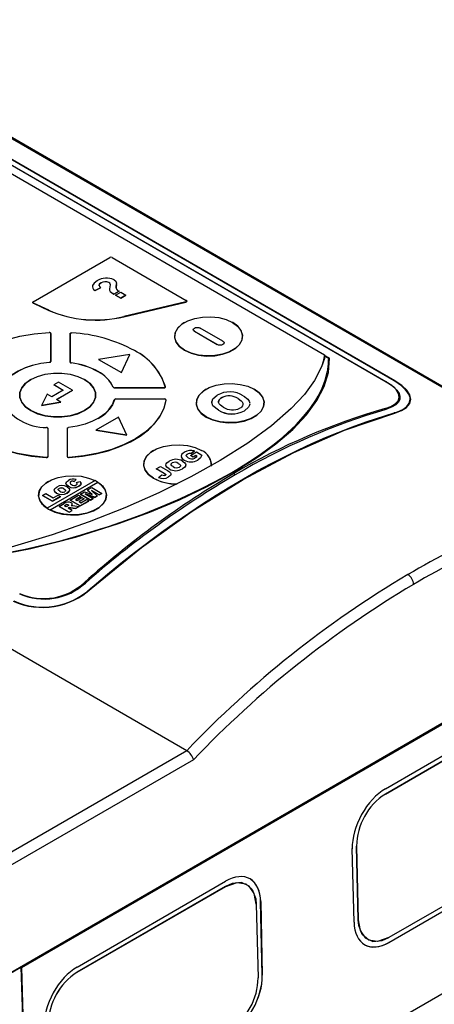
# Model space of a CAD drawing. Header units: millimetres. Extents: x 0 to 1048, y 0 to 810.
# Tile 44 of 45: x 880 to 931, y 616 to 737. Entities that reach past the tile are written whole.
import ezdxf

# ---------------------------------------------------------------- set-up
doc = ezdxf.new("R2010")
doc.units = ezdxf.units.MM
doc.header["$LTSCALE"] = 3.75

msp = doc.modelspace()

# ---------------------------------------------------------------- linework, layer by layer
for p, q in [((853.394, 737.275), (951.531, 680.622)), ((951.785, 680.58), (853.646, 737.235)), ((925.153, 692.497), (854.339, 733.377)), ((854.385, 733.38), (925.199, 692.5)), ((926.176, 692.594), (854.758, 733.823)), ((926.237, 692.618), (854.819, 733.846)), ((864.499, 726.46), (917.548, 695.835)), ((881.477, 702.403), (890.95, 707.872)), ((891.233, 707.872), (900.425, 702.565)), ((900.473, 646.873), (795.683, 707.367)), ((889.791, 704.107), (889.121, 703.769)), ((889.121, 703.768), (889.791, 704.106)), ((889.791, 704.107), (889.791, 704.106)), ((891.753, 704.126), (891.762, 704.228)), ((891.762, 704.228), (891.788, 704.639)), ((891.78, 704.517), (891.762, 704.229)), ((891.468, 703.333), (891.315, 703.419)), ((891.315, 703.418), (891.468, 703.332)), ((892.096, 703.696), (891.468, 703.333)), ((891.468, 703.332), (892.096, 703.695)), ((891.468, 703.333), (891.468, 703.332)), ((891.677, 703.212), (892.306, 703.575)), ((892.306, 702.849), (891.677, 703.212)), ((891.677, 703.212), (891.677, 703.211)), ((891.677, 703.211), (892.306, 702.848)), ((892.096, 703.696), (892.096, 703.695)), ((892.306, 703.575), (892.935, 703.212)), ((892.935, 703.212), (892.306, 702.849)), ((892.306, 702.848), (892.935, 703.211)), ((892.306, 702.849), (892.306, 702.848)), ((892.935, 703.212), (892.935, 703.211)), ((881.477, 702.403), (881.468, 702.398)), ((881.484, 702.215), (881.492, 702.232)), ((881.484, 702.215), (883.388, 701.325)), ((883.396, 701.341), (881.492, 702.232)), ((900.36, 702.377), (892.688, 700.555)), ((892.693, 700.538), (900.364, 702.36)), ((900.364, 702.36), (900.36, 702.377)), ((900.434, 702.56), (900.425, 702.565)), ((883.388, 701.325), (883.396, 701.341)), ((892.693, 700.538), (892.688, 700.555)), ((900.221, 699.835), (900.212, 699.83)), ((901.277, 698.941), (901.277, 698.937)), ((904.959, 697.513), (902.131, 699.145)), ((906.171, 699.83), (906.162, 699.835)), ((883.595, 698.563), (883.586, 698.568)), ((883.645, 698.487), (883.645, 695.032)), ((883.658, 698.476), (883.645, 698.487)), ((883.658, 695.022), (883.658, 698.476)), ((886.032, 698.433), (886.045, 698.444)), ((886.032, 698.433), (886.032, 694.942)), ((886.045, 694.953), (886.045, 698.444)), ((886.103, 698.525), (886.094, 698.52)), ((901.424, 698.737), (904.252, 697.104)), ((901.424, 698.733), (901.424, 698.737)), ((904.252, 697.1), (901.424, 698.733)), ((904.252, 697.104), (904.252, 697.1)), ((905.106, 697.304), (905.106, 697.309)), ((893.432, 695.862), (889.568, 695.264)), ((892.397, 693.631), (893.432, 695.862)), ((892.397, 693.627), (893.432, 695.858)), ((893.432, 695.862), (893.432, 695.858)), ((894.016, 696.346), (894.007, 696.351)), ((900.221, 696.406), (900.212, 696.391)), ((917.548, 695.376), (917.189, 694.328)), ((917.548, 695.835), (917.548, 695.376)), ((918.17, 695.399), (917.548, 695.758)), ((918.059, 695.381), (917.548, 695.676)), ((883.474, 694.918), (883.475, 694.9)), ((883.658, 695.022), (883.645, 695.032)), ((886.032, 694.942), (886.045, 694.953)), ((886.094, 694.856), (886.103, 694.871)), ((886.194, 694.823), (886.197, 694.841)), ((889.568, 695.26), (889.568, 695.264)), ((889.568, 695.264), (892.397, 693.631)), ((889.568, 695.26), (892.397, 693.627)), ((889.506, 693.744), (889.515, 693.76)), ((892.397, 693.627), (892.397, 693.631)), ((881.171, 692.78), (881.162, 692.775)), ((884.59, 692.441), (884.025, 692.115)), ((884.025, 692.115), (885.191, 691.441)), ((884.025, 692.115), (884.025, 692.107)), ((885.184, 691.437), (884.025, 692.107)), ((886.323, 691.441), (884.59, 692.441)), ((887.828, 692.775), (887.819, 692.78)), ((891.388, 691.844), (891.375, 691.832)), ((891.432, 691.775), (891.441, 691.79)), ((897.629, 691.756), (891.582, 691.756)), ((891.582, 691.739), (891.582, 691.756)), ((891.582, 691.739), (897.629, 691.739)), ((897.629, 691.739), (897.629, 691.756)), ((897.84, 691.878), (897.827, 691.887)), ((883.211, 690.951), (882.504, 689.564)), ((883.777, 690.625), (883.211, 690.951)), ((885.191, 691.441), (883.777, 690.625)), ((884.343, 690.298), (886.323, 691.441)), ((886.323, 691.433), (884.35, 690.294)), ((886.323, 691.433), (886.323, 691.441)), ((902.894, 691.576), (902.885, 691.571)), ((903.693, 690.373), (904.254, 690.845)), ((904.807, 690.535), (904.807, 690.531)), ((906.846, 690.419), (906.846, 690.415)), ((908.844, 691.571), (908.835, 691.576)), ((882.504, 689.564), (884.909, 689.972)), ((884.909, 689.964), (882.504, 689.555)), ((882.504, 689.564), (882.504, 689.555)), ((884.909, 689.972), (884.343, 690.298)), ((884.909, 689.972), (884.909, 689.964)), ((891.508, 690.263), (891.521, 690.272)), ((891.578, 690.337), (891.569, 690.332)), ((891.719, 690.371), (897.703, 690.371)), ((897.854, 690.332), (897.845, 690.337)), ((897.915, 690.235), (897.903, 690.246)), ((904.404, 688.974), (903.719, 689.538)), ((903.719, 689.534), (903.719, 689.538)), ((904.404, 688.97), (903.719, 689.534)), ((881.171, 688.943), (881.162, 688.927)), ((892.048, 688.134), (889.226, 686.505)), ((893.081, 685.909), (892.048, 688.134)), ((902.895, 688.148), (902.886, 688.132)), ((904.404, 688.97), (904.404, 688.974)), ((907.616, 688.915), (907.616, 688.911)), ((883.245, 686.802), (883.236, 686.807)), ((885.753, 686.807), (885.744, 686.802)), ((883.295, 686.726), (883.295, 683.255)), ((883.308, 686.715), (883.295, 686.726)), ((883.308, 683.245), (883.308, 686.715)), ((885.682, 686.715), (885.695, 686.726)), ((885.682, 686.715), (885.682, 683.245)), ((885.695, 683.255), (885.695, 686.726)), ((889.226, 686.505), (893.081, 685.909)), ((889.226, 686.505), (889.226, 686.501)), ((893.081, 685.905), (889.226, 686.501)), ((893.081, 685.909), (893.081, 685.905)), ((883.072, 683.123), (883.074, 683.14)), ((883.308, 683.245), (883.295, 683.255)), ((885.682, 683.245), (885.695, 683.255)), ((885.744, 683.158), (885.753, 683.174)), ((885.917, 683.123), (885.916, 683.14)), ((896.374, 684.003), (896.365, 683.998)), ((900.572, 683.553), (900.572, 683.557)), ((900.931, 683.378), (901.703, 683.824)), ((901.265, 683.186), (900.931, 683.378)), ((900.931, 683.374), (900.931, 683.378)), ((901.265, 683.182), (900.931, 683.374)), ((901.014, 683.619), (901.439, 683.953)), ((901.439, 683.948), (901.014, 683.615)), ((901.014, 683.615), (901.014, 683.619)), ((901.599, 683.378), (901.265, 683.186)), ((901.599, 683.374), (901.265, 683.182)), ((901.265, 683.182), (901.265, 683.186)), ((901.439, 683.948), (901.439, 683.953)), ((901.599, 683.378), (901.734, 683.301)), ((901.599, 683.378), (901.599, 683.374)), ((901.734, 683.297), (901.599, 683.374)), ((901.703, 683.824), (902.366, 683.441)), ((902.323, 683.998), (902.314, 684.003)), ((902.366, 683.437), (902.366, 683.441)), ((896.715, 681.74), (897.216, 682.029)), ((897.216, 682.029), (898.086, 681.527)), ((898.673, 682.46), (898.673, 682.456)), ((899.439, 682.408), (899.439, 682.404)), ((900.169, 682.802), (900.169, 682.806)), ((901.845, 682.818), (901.845, 682.822)), ((897.699, 681.172), (896.715, 681.74)), ((896.715, 681.736), (896.715, 681.74)), ((897.699, 681.168), (896.715, 681.736)), ((896.97, 680.677), (897.404, 681.005)), ((896.97, 680.673), (896.97, 680.677)), ((897.699, 681.172), (897.699, 681.168)), ((898.22, 680.725), (898.22, 680.729)), ((898.292, 681.717), (898.292, 681.721)), ((899.967, 681.738), (899.967, 681.733)), ((889.125, 680.283), (883.196, 676.86)), ((883.367, 680.175), (883.358, 680.17)), ((883.549, 676.656), (889.478, 680.079)), ((883.549, 676.648), (889.478, 680.07)), ((885.827, 679.577), (885.827, 679.569)), ((886.122, 680.147), (886.122, 680.139)), ((886.52, 680.17), (886.398, 680.198)), ((886.398, 680.198), (886.398, 680.19)), ((886.398, 680.19), (886.52, 680.162)), ((886.784, 680.412), (886.52, 680.17)), ((886.52, 680.162), (886.784, 680.404)), ((886.52, 680.17), (886.52, 680.162)), ((886.784, 680.412), (886.784, 680.404)), ((886.812, 680.021), (887.256, 680.158)), ((886.812, 680.021), (886.812, 680.012)), ((887.122, 679.581), (887.122, 679.573)), ((889.478, 680.079), (889.478, 680.07)), ((896.365, 680.559), (896.374, 680.575)), ((882.624, 678.446), (883.014, 678.671)), ((882.624, 678.446), (882.624, 678.438)), ((883.874, 677.725), (882.624, 678.446)), ((882.624, 678.438), (883.874, 677.716)), ((883.014, 678.671), (883.955, 678.128)), ((884.864, 678.296), (883.874, 677.725)), ((883.874, 677.716), (884.864, 678.288)), ((883.955, 678.128), (884.556, 678.474)), ((884.37, 678.732), (884.37, 678.723)), ((884.556, 678.474), (884.864, 678.296)), ((884.667, 679.307), (884.667, 679.298)), ((884.864, 678.288), (884.864, 678.296)), ((885.262, 679.266), (885.262, 679.258)), ((885.673, 678.744), (885.673, 678.736)), ((886.037, 677.874), (887.076, 678.474)), ((887.368, 678.305), (886.719, 677.93)), ((886.726, 677.926), (887.368, 678.297)), ((887.076, 678.474), (887.368, 678.305)), ((887.304, 678.605), (887.823, 678.905)), ((887.304, 678.605), (887.304, 678.597)), ((888.553, 677.883), (887.304, 678.605)), ((887.304, 678.597), (888.553, 677.875)), ((887.368, 678.305), (887.368, 678.297)), ((887.823, 678.905), (888.769, 678.575)), ((889.115, 678.207), (887.921, 678.623)), ((887.921, 678.623), (888.878, 678.071)), ((887.957, 678.602), (889.115, 678.199)), ((888.198, 679.121), (888.716, 679.42)), ((888.769, 678.575), (888.198, 679.121)), ((888.198, 679.121), (888.198, 679.113)), ((888.198, 679.113), (888.756, 678.58)), ((889.641, 678.511), (888.684, 679.063)), ((888.684, 679.063), (889.404, 678.374)), ((888.706, 679.043), (889.641, 678.503)), ((888.716, 679.42), (889.966, 678.698)), ((889.404, 678.374), (889.115, 678.207)), ((889.115, 678.199), (889.404, 678.366)), ((889.404, 678.374), (889.404, 678.366)), ((889.966, 678.698), (889.641, 678.511)), ((889.641, 678.503), (889.966, 678.69)), ((889.641, 678.511), (889.641, 678.503)), ((889.966, 678.698), (889.966, 678.69)), ((883.874, 677.725), (883.874, 677.716)), ((884.674, 677.087), (885.322, 677.461)), ((885.924, 676.365), (884.674, 677.087)), ((884.674, 677.087), (884.674, 677.078)), ((884.674, 677.078), (885.924, 676.357)), ((885.323, 677.162), (885.495, 677.261)), ((885.567, 677.021), (885.323, 677.162)), ((885.33, 677.158), (885.495, 677.253)), ((885.495, 677.261), (885.495, 677.253)), ((885.732, 677.116), (885.567, 677.021)), ((885.819, 677.186), (885.732, 677.116)), ((885.8, 677.298), (885.8, 677.29)), ((887.287, 677.152), (886.037, 677.874)), ((886.037, 677.874), (886.037, 677.866)), ((886.037, 677.866), (887.287, 677.144)), ((886.29, 677.268), (886.201, 677.159)), ((886.201, 677.151), (886.29, 677.26)), ((886.201, 677.159), (886.348, 677.189)), ((886.29, 677.268), (886.29, 677.26)), ((886.348, 677.189), (886.608, 677.172)), ((886.608, 677.172), (887.157, 677.077)), ((887.157, 677.077), (886.718, 676.823)), ((886.718, 676.815), (887.157, 677.069)), ((886.719, 677.93), (886.898, 677.827)), ((886.898, 677.827), (887.498, 678.174)), ((887.758, 678.024), (887.157, 677.677)), ((887.157, 677.677), (887.385, 677.546)), ((887.157, 677.077), (887.157, 677.069)), ((887.164, 677.673), (887.758, 678.016)), ((888.342, 677.761), (887.287, 677.152)), ((887.287, 677.144), (888.342, 677.753)), ((887.287, 677.152), (887.287, 677.144)), ((887.385, 677.546), (888.05, 677.93)), ((887.498, 678.174), (887.758, 678.024)), ((887.758, 678.024), (887.758, 678.016)), ((888.05, 677.93), (888.342, 677.761)), ((888.342, 677.753), (888.342, 677.761)), ((888.878, 678.071), (888.553, 677.883)), ((888.553, 677.875), (888.878, 678.062)), ((888.553, 677.883), (888.553, 677.875)), ((888.878, 678.062), (888.878, 678.071)), ((889.115, 678.207), (889.115, 678.199)), ((883.196, 676.86), (883.196, 676.852)), ((883.358, 676.731), (883.367, 676.747)), ((883.367, 676.747), (883.367, 676.755)), ((883.549, 676.648), (883.549, 676.656)), ((885.844, 676.9), (885.81, 676.88)), ((886.313, 676.59), (885.81, 676.88)), ((885.817, 676.876), (885.844, 676.892)), ((885.844, 676.9), (885.844, 676.892)), ((885.924, 676.365), (886.313, 676.59)), ((885.924, 676.357), (886.313, 676.582)), ((885.924, 676.365), (885.924, 676.357)), ((886.133, 676.924), (885.968, 676.938)), ((885.968, 676.938), (885.968, 676.93)), ((885.968, 676.93), (886.133, 676.915)), ((886.718, 676.823), (886.133, 676.924)), ((886.133, 676.924), (886.133, 676.915)), ((886.133, 676.915), (886.718, 676.815)), ((886.313, 676.59), (886.313, 676.582)), ((886.718, 676.823), (886.718, 676.815)), ((877.096, 618.546), (953.288, 662.531)), ((950.195, 660.601), (879.989, 620.072)), ((879.999, 620.067), (950.204, 660.596)), ((925.091, 642.163), (943.476, 652.776)), ((943.482, 652.132), (925.098, 641.518)), ((925.107, 641.514), (943.491, 652.127)), ((900.474, 646.872), (877.083, 633.369)), ((900.473, 646.873), (900.474, 646.872)), ((901.311, 645.744), (877.79, 632.166)), ((925.098, 641.518), (925.107, 641.514)), ((921.2, 625.659), (920.976, 634.759)), ((921.51, 635.078), (921.711, 625.964)), ((921.519, 635.072), (921.51, 635.078)), ((921.719, 625.959), (921.519, 635.072)), ((943.906, 634.369), (925.521, 623.756)), ((925.526, 623.167), (943.91, 633.781)), ((943.919, 633.776), (925.535, 623.163)), ((886.908, 620.12), (905.292, 630.733)), ((905.299, 630.089), (886.914, 619.475)), ((886.923, 619.471), (905.308, 630.084)), ((905.308, 630.084), (905.299, 630.089)), ((909.087, 627.906), (909.097, 627.901)), ((909.097, 627.901), (909.321, 618.801)), ((909.831, 619.106), (909.631, 628.22)), ((909.631, 628.22), (909.639, 628.215)), ((909.639, 628.215), (909.84, 619.101)), ((921.711, 625.964), (921.719, 625.959)), ((920.499, 610.143), (945.955, 624.839)), ((925.521, 623.756), (925.512, 623.762)), ((925.535, 623.163), (925.526, 623.167)), ((877.035, 618.45), (879.935, 620.124)), ((879.944, 620.119), (877.044, 618.445)), ((879.935, 620.124), (879.944, 620.119)), ((879.944, 620.119), (881.219, 578.891)), ((879.989, 620.072), (881.319, 578.841)), ((879.999, 620.067), (879.989, 620.072)), ((879.999, 620.067), (881.328, 578.836)), ((886.914, 619.475), (886.923, 619.471)), ((909.831, 619.106), (909.84, 619.101))]:
    msp.add_line(p, q)
at = {"flags": 128}
for points in [[(891.487, 705.112), (891.708, 704.92), (891.791, 704.693), (891.788, 704.64)], [(889.368, 704.976), (889.011, 704.711), (888.819, 704.396), (888.803, 704.223), (888.846, 704.062), (888.954, 703.906), (889.121, 703.769)], [(889.871, 704.734), (889.695, 704.596), (889.618, 704.431), (889.66, 704.261), (889.791, 704.107)], [(889.639, 704.346), (889.618, 704.43), (889.695, 704.595), (889.871, 704.733)], [(890.995, 704.569), (890.989, 704.455), (890.955, 704.265), (890.909, 703.961), (890.927, 703.809), (891.004, 703.664), (891.315, 703.419)], [(891.762, 704.229), (891.748, 704.079), (891.778, 703.931), (891.917, 703.805), (892.096, 703.696)], [(881.468, 702.398), (881.44, 702.378), (881.419, 702.355), (881.408, 702.33), (881.406, 702.304), (881.413, 702.279), (881.428, 702.255), (881.453, 702.234), (881.484, 702.215)], [(881.492, 702.232), (881.463, 702.249), (881.44, 702.269), (881.425, 702.291), (881.418, 702.315), (881.42, 702.339), (881.431, 702.363), (881.45, 702.384), (881.477, 702.403)], [(900.425, 702.565), (900.455, 702.543), (900.475, 702.517), (900.483, 702.489), (900.48, 702.461), (900.464, 702.434), (900.438, 702.41), (900.402, 702.391), (900.36, 702.377)], [(900.364, 702.36), (900.41, 702.375), (900.448, 702.395), (900.476, 702.421), (900.492, 702.449), (900.496, 702.479), (900.487, 702.509), (900.466, 702.536), (900.434, 702.56)], [(900.221, 696.406), (899.597, 696.867), (899.181, 697.4), (898.999, 697.974), (899.06, 698.558), (899.361, 699.116), (899.885, 699.616), (900.601, 700.029), (901.468, 700.332), (902.434, 700.506), (903.445, 700.541), (904.441, 700.436), (905.364, 700.196), (906.161, 699.835)], [(900.212, 699.83), (899.875, 699.61), (899.35, 699.109), (899.048, 698.549), (898.986, 697.964), (899.169, 697.387), (899.586, 696.852), (900.212, 696.391)], [(900.212, 696.391), (901.012, 696.029), (901.938, 695.789), (902.937, 695.683), (903.951, 695.718), (904.92, 695.893), (905.789, 696.196), (906.507, 696.611), (907.033, 697.112), (907.335, 697.672), (907.396, 698.257), (907.213, 698.834), (906.796, 699.369), (906.17, 699.83)], [(906.161, 699.835), (906.786, 699.375), (907.201, 698.842), (907.384, 698.267), (907.322, 697.684), (907.021, 697.126), (906.497, 696.626), (905.782, 696.212), (904.915, 695.91), (903.948, 695.736), (902.938, 695.701), (901.942, 695.806), (901.018, 696.046), (900.221, 696.406)], [(901.424, 698.737), (901.315, 698.831), (901.277, 698.941), (901.315, 699.052), (901.424, 699.145), (901.586, 699.208), (901.777, 699.23), (901.968, 699.208), (902.131, 699.145)], [(901.424, 698.733), (901.315, 698.827), (901.277, 698.937)], [(871.12, 691.682), (871.445, 692.74), (872.019, 693.763), (872.833, 694.73), (873.87, 695.623), (875.111, 696.424), (876.532, 697.119), (878.106, 697.694), (879.801, 698.138), (881.587, 698.442), (883.429, 698.602)], [(886.045, 698.444), (886.049, 698.468), (886.063, 698.491), (886.084, 698.512), (886.113, 698.53), (886.148, 698.545), (886.187, 698.554), (886.229, 698.559), (886.271, 698.558)], [(904.959, 697.513), (905.067, 697.419), (905.106, 697.309), (905.067, 697.198), (904.959, 697.104), (904.797, 697.042), (904.606, 697.02), (904.414, 697.042), (904.252, 697.104)], [(905.106, 697.304), (905.067, 697.194), (904.959, 697.1), (904.797, 697.038), (904.606, 697.016), (904.414, 697.038), (904.252, 697.1)], [(878.131, 671.331), (880.471, 671.806), (882.802, 672.339), (885.117, 672.926), (887.412, 673.565), (889.678, 674.255), (890.798, 674.617), (893.008, 675.375), (895.171, 676.176), (897.278, 677.015), (899.32, 677.89), (900.314, 678.339), (902.244, 679.258), (904.089, 680.203), (905.839, 681.169), (906.676, 681.658), (908.272, 682.647), (909.757, 683.647), (911.126, 684.655), (912.376, 685.667), (913.502, 686.68), (914.018, 687.186), (914.957, 688.197), (915.77, 689.205), (916.457, 690.208), (916.753, 690.708), (917.253, 691.702), (917.631, 692.691), (917.889, 693.674), (917.918, 693.825), (917.945, 693.98), (917.97, 694.138), (917.992, 694.3), (918.012, 694.467), (918.028, 694.639), (918.041, 694.816), (918.051, 695), (918.057, 695.19), (918.059, 695.381)], [(909.658, 683.482), (911.512, 684.816), (913.607, 686.608), (915.325, 688.416), (916.608, 690.166), (917.514, 691.923), (918.032, 693.66), (918.17, 695.399)], [(917.548, 695.835), (917.364, 694.989), (917.189, 694.328)], [(918.059, 695.381), (918.08, 695.388), (918.17, 695.399)], [(877.527, 691.648), (877.818, 692.256), (878.269, 692.831), (878.867, 693.36), (879.598, 693.829), (880.446, 694.228), (881.389, 694.547), (882.407, 694.779), (883.474, 694.918)], [(883.475, 694.9), (882.41, 694.762), (881.395, 694.53), (880.453, 694.212), (879.607, 693.814), (878.877, 693.345), (878.28, 692.818), (877.83, 692.243), (877.539, 691.636)], [(917.189, 694.328), (916.308, 692.635), (915.052, 690.916), (913.433, 689.179), (910.988, 687.045), (908.034, 684.889), (904.63, 682.744), (901.007, 680.734), (897.045, 678.773), (892.821, 676.903), (888.415, 675.166), (883.829, 673.573), (879.139, 672.165), (878.441, 671.974)], [(883.645, 695.032), (883.642, 695.011), (883.632, 694.992), (883.617, 694.973), (883.596, 694.956), (883.57, 694.942), (883.541, 694.931), (883.508, 694.922), (883.474, 694.918)], [(883.475, 694.9), (883.512, 694.905), (883.547, 694.914), (883.578, 694.926), (883.606, 694.941), (883.628, 694.959), (883.644, 694.979), (883.654, 695), (883.658, 695.022)], [(881.171, 688.943), (880.515, 689.418), (880.059, 689.965), (879.824, 690.558), (879.824, 691.165), (880.059, 691.758), (880.515, 692.305), (881.171, 692.78), (881.994, 693.159), (882.943, 693.423), (883.969, 693.558), (885.021, 693.558), (886.047, 693.423), (886.995, 693.159), (887.818, 692.78)], [(881.162, 692.775), (880.504, 692.299), (880.047, 691.75), (879.812, 691.156), (879.812, 690.547), (880.047, 689.953), (880.504, 689.404), (881.162, 688.927)], [(881.162, 688.927), (881.988, 688.548), (882.938, 688.283), (883.967, 688.148), (885.023, 688.148), (886.051, 688.283), (887.002, 688.548), (887.827, 688.927), (888.485, 689.404), (888.943, 689.953), (889.178, 690.547), (889.178, 691.156), (888.943, 691.75), (888.485, 692.299), (887.827, 692.775)], [(887.818, 692.78), (888.474, 692.305), (888.931, 691.758), (889.165, 691.165), (889.165, 690.558), (888.931, 689.965), (888.474, 689.418), (887.818, 688.943), (886.995, 688.564), (886.047, 688.301), (885.021, 688.165), (883.969, 688.165), (882.943, 688.301), (881.994, 688.564), (881.171, 688.943)], [(897.827, 691.887), (897.828, 691.863), (897.82, 691.838), (897.804, 691.816), (897.779, 691.796), (897.748, 691.779), (897.711, 691.767), (897.671, 691.759), (897.629, 691.756)], [(897.629, 691.739), (897.674, 691.741), (897.717, 691.75), (897.756, 691.763), (897.789, 691.781), (897.815, 691.802), (897.832, 691.826), (897.841, 691.852), (897.84, 691.878)], [(902.895, 688.148), (902.27, 688.608), (901.855, 689.141), (901.672, 689.716), (901.733, 690.299), (902.035, 690.857), (902.558, 691.357), (903.274, 691.771), (904.141, 692.073), (905.107, 692.247), (906.118, 692.282), (907.114, 692.177), (908.037, 691.937), (908.834, 691.577)], [(925.056, 689.176), (925.77, 689.431), (926.311, 689.755), (926.656, 690.135), (926.791, 690.566), (926.705, 691.034), (926.397, 691.522), (925.871, 692.018), (925.153, 692.497)], [(925.199, 692.5), (925.602, 692.25), (926.125, 691.852), (926.519, 691.448), (926.774, 691.048), (926.885, 690.66), (926.851, 690.293), (926.677, 689.953), (926.368, 689.647), (925.935, 689.379), (925.153, 689.08)], [(926.173, 688.646), (926.565, 688.775), (927.233, 689.08), (927.727, 689.445), (928.034, 689.855), (928.147, 690.299), (928.131, 690.533), (928.067, 690.773), (927.955, 691.019), (927.794, 691.268), (927.586, 691.52), (927.078, 691.988), (926.66, 692.293), (926.176, 692.594)], [(926.236, 688.622), (927.076, 688.939), (927.703, 689.334), (928.094, 689.795), (928.234, 690.312), (928.114, 690.871), (927.734, 691.453), (927.099, 692.044), (926.237, 692.618)], [(902.885, 691.571), (902.548, 691.352), (902.023, 690.85), (901.721, 690.29), (901.66, 689.705), (901.843, 689.128), (902.259, 688.594), (902.886, 688.132)], [(902.886, 688.132), (903.685, 687.771), (904.611, 687.53), (905.61, 687.424), (906.624, 687.46), (907.593, 687.634), (908.463, 687.937), (909.181, 688.352), (909.706, 688.854), (910.008, 689.413), (910.07, 689.999), (909.887, 690.575), (909.47, 691.11), (908.843, 691.571)], [(908.834, 691.577), (909.459, 691.116), (909.874, 690.583), (910.057, 690.009), (909.996, 689.425), (909.695, 688.867), (909.171, 688.367), (908.455, 687.954), (907.588, 687.651), (906.622, 687.477), (905.611, 687.442), (904.615, 687.547), (903.692, 687.787), (902.895, 688.148)], [(905.011, 689.349), (904.642, 689.61), (904.502, 689.767), (904.429, 689.923), (904.422, 690.091), (904.486, 690.256), (904.62, 690.405), (904.708, 690.473), (904.807, 690.535)], [(906.846, 690.419), (907.216, 690.158), (907.356, 690.002), (907.432, 689.845), (907.443, 689.676), (907.384, 689.511), (907.255, 689.359), (907.168, 689.291), (907.07, 689.229)], [(906.846, 690.415), (907.216, 690.153), (907.356, 689.997), (907.432, 689.841), (907.435, 689.794)], [(907.49, 690.773), (908.041, 690.356), (908.22, 690.107), (908.295, 689.856), (908.294, 689.848)], [(871.108, 690.03), (871.424, 688.99), (871.981, 687.985), (872.769, 687.033), (873.773, 686.151), (874.975, 685.356), (876.353, 684.662), (877.881, 684.082), (879.53, 683.627), (881.272, 683.305), (883.072, 683.123)], [(883.074, 683.14), (881.275, 683.323), (879.535, 683.644), (877.887, 684.099), (876.361, 684.678), (874.984, 685.371), (873.783, 686.166), (872.78, 687.047), (871.993, 687.998), (871.436, 689.003), (871.12, 690.041)], [(891.521, 690.272), (891.281, 689.656), (890.88, 689.069), (890.327, 688.524), (889.636, 688.035), (888.823, 687.612), (887.907, 687.267), (886.91, 687.007), (885.856, 686.839)], [(897.903, 690.246), (897.627, 689.183), (897.099, 688.152), (896.33, 687.173), (895.334, 686.265), (894.131, 685.444), (892.742, 684.728), (891.196, 684.129), (889.521, 683.66), (887.75, 683.328), (885.916, 683.14)], [(885.917, 683.123), (887.588, 683.287), (889.21, 683.571), (890.756, 683.971), (892.204, 684.48), (893.53, 685.089), (894.712, 685.79), (895.732, 686.571), (896.575, 687.42), (897.226, 688.323), (897.675, 689.267), (897.915, 690.235)], [(903.719, 689.538), (903.573, 689.955), (903.693, 690.373)], [(903.719, 689.534), (903.573, 689.951), (903.602, 690.053)], [(908.282, 689.725), (908.268, 689.592), (908.137, 689.343), (907.616, 688.915)], [(908.282, 689.721), (908.268, 689.588), (908.137, 689.339), (907.616, 688.911)], [(888.598, 666.958), (889.011, 667.312), (890.668, 668.707), (892.332, 670.064), (894.003, 671.384), (897.364, 673.91), (899.051, 675.113), (902.436, 677.4), (904.132, 678.481), (905.828, 679.521), (909.223, 681.475), (910.919, 682.387), (914.304, 684.081), (915.991, 684.861), (917.674, 685.597), (921.024, 686.933), (922.689, 687.533), (926.173, 688.646)], [(888.657, 666.931), (894.883, 671.99), (901.167, 676.497), (907.467, 680.425), (913.762, 683.767), (920.033, 686.507), (926.236, 688.622)], [(885.695, 686.726), (885.698, 686.745), (885.707, 686.765), (885.721, 686.783), (885.74, 686.799), (885.765, 686.813), (885.792, 686.825), (885.823, 686.833), (885.856, 686.839)], [(896.374, 680.575), (895.75, 681.035), (895.334, 681.568), (895.152, 682.143), (895.213, 682.726), (895.514, 683.284), (896.038, 683.785), (896.754, 684.198), (897.62, 684.5), (898.587, 684.674), (899.598, 684.709), (900.594, 684.604), (901.517, 684.364), (902.314, 684.004)], [(875.603, 670.826), (881.184, 671.888), (886.698, 673.279), (892.038, 674.953), (895.919, 676.384), (899.572, 677.916), (903.017, 679.554), (906.169, 681.258), (909.014, 683.019), (909.658, 683.482)], [(883.072, 683.123), (883.117, 683.123), (883.16, 683.128), (883.201, 683.139), (883.237, 683.154), (883.267, 683.173), (883.289, 683.195), (883.303, 683.219), (883.308, 683.245)], [(883.295, 683.255), (883.29, 683.231), (883.278, 683.208), (883.257, 683.187), (883.229, 683.169), (883.195, 683.155), (883.156, 683.145), (883.116, 683.14), (883.074, 683.14)], [(896.365, 683.998), (896.028, 683.779), (895.503, 683.277), (895.2, 682.717), (895.139, 682.132), (895.322, 681.555), (895.739, 681.021), (896.365, 680.559)], [(899.852, 683.485), (899.789, 683.303), (899.83, 683.119), (899.966, 682.95), (900.169, 682.806)], [(900.218, 683.786), (900.007, 683.647), (899.852, 683.485)], [(900.665, 683.098), (900.519, 683.199), (900.429, 683.319), (900.424, 683.383), (900.447, 683.447), (900.497, 683.504), (900.572, 683.557)], [(901.734, 683.301), (901.641, 683.167), (901.494, 683.052)], [(902.366, 683.441), (902.204, 683.103), (901.845, 682.822)], [(902.366, 683.437), (902.204, 683.099), (901.845, 682.818)], [(898.292, 681.721), (898.012, 681.938), (897.93, 682.068), (897.904, 682.2), (897.933, 682.333), (898.018, 682.461), (898.299, 682.678)], [(898.292, 681.717), (898.012, 681.934), (897.93, 682.063), (897.917, 682.13)], [(898.793, 682.01), (898.647, 682.108), (898.549, 682.224), (898.536, 682.287), (898.555, 682.351), (898.599, 682.407), (898.673, 682.46)], [(899.439, 682.408), (899.593, 682.307), (899.704, 682.19), (899.72, 682.124), (899.701, 682.058), (899.653, 682.001), (899.575, 681.945)], [(899.439, 682.404), (899.593, 682.303), (899.704, 682.185), (899.721, 682.119), (899.704, 682.063)], [(899.948, 682.693), (900.235, 682.478), (900.323, 682.351), (900.355, 682.217), (900.33, 682.084), (900.248, 681.955), (899.967, 681.738)], [(900.342, 682.143), (900.33, 682.08), (900.248, 681.951), (899.967, 681.733)], [(883.196, 676.852), (882.638, 677.313), (882.279, 677.836), (882.139, 678.392), (882.224, 678.953), (882.531, 679.486), (883.043, 679.965), (883.732, 680.363), (884.561, 680.658), (885.485, 680.835), (886.456, 680.885), (887.42, 680.804), (888.326, 680.597), (889.125, 680.275)], [(897.699, 681.172), (897.85, 681.062), (897.873, 681.027), (897.876, 680.994), (897.857, 680.96), (897.82, 680.932)], [(897.82, 680.928), (897.857, 680.956), (897.876, 680.989), (897.873, 681.022), (897.85, 681.058), (897.699, 681.168)], [(897.82, 680.932), (897.777, 680.912), (897.725, 680.902)], [(898.086, 681.527), (898.351, 681.353), (898.456, 681.255), (898.511, 681.144), (898.507, 681.028), (898.452, 680.917), (898.22, 680.729)], [(898.507, 681.033), (898.507, 681.024), (898.452, 680.913), (898.22, 680.725)], [(883.358, 680.17), (883.021, 679.951), (882.495, 679.449), (882.193, 678.889), (882.132, 678.304), (882.315, 677.727), (882.732, 677.193), (883.358, 676.731)], [(883.358, 676.731), (884.157, 676.369), (885.084, 676.129), (886.083, 676.023), (887.096, 676.059), (888.066, 676.233), (888.935, 676.536), (889.653, 676.951), (890.178, 677.453), (890.481, 678.012), (890.542, 678.598), (890.359, 679.174), (889.942, 679.709), (889.316, 680.17)], [(889.478, 680.07), (890.036, 679.609), (890.395, 679.086), (890.535, 678.53), (890.45, 677.969), (890.143, 677.436), (889.631, 676.957), (888.942, 676.559), (888.113, 676.264), (887.188, 676.087), (886.218, 676.037), (885.254, 676.118), (884.348, 676.326), (883.549, 676.648)], [(884.37, 678.732), (884.153, 678.901), (884.088, 679.001), (884.068, 679.104), (884.091, 679.207), (884.157, 679.307), (884.375, 679.476)], [(885.827, 679.577), (885.61, 679.743), (885.543, 679.841), (885.519, 679.943), (885.539, 680.044), (885.604, 680.143), (885.819, 680.309)], [(885.532, 680), (885.519, 679.934), (885.542, 679.833), (885.61, 679.734), (885.827, 679.569)], [(885.659, 679.487), (885.882, 679.32), (885.95, 679.221), (885.974, 679.117), (885.955, 679.014), (885.892, 678.913), (885.673, 678.744)], [(886.026, 679.972), (886.1, 679.881), (886.215, 679.803)], [(886.808, 679.737), (886.887, 679.8), (886.908, 679.837), (886.911, 679.876), (886.882, 679.943), (886.812, 680.021)], [(886.812, 680.012), (886.881, 679.936), (886.89, 679.915)], [(887.256, 680.158), (887.368, 680.013), (887.388, 679.854), (887.356, 679.778), (887.295, 679.705), (887.122, 679.581)], [(887.122, 679.573), (887.295, 679.697), (887.356, 679.77), (887.388, 679.846), (887.374, 679.957)], [(884.081, 679.031), (884.088, 678.993), (884.153, 678.892), (884.37, 678.723)], [(884.76, 678.956), (884.646, 679.033), (884.57, 679.123), (884.56, 679.172), (884.574, 679.221), (884.609, 679.265), (884.667, 679.307)], [(884.585, 679.097), (884.57, 679.115), (884.56, 679.164), (884.574, 679.213), (884.609, 679.257), (884.667, 679.298)], [(885.262, 679.266), (885.382, 679.187), (885.468, 679.096), (885.481, 679.045), (885.466, 678.993), (885.429, 678.949), (885.368, 678.906)], [(885.262, 679.258), (885.382, 679.179), (885.468, 679.088), (885.481, 679.037), (885.466, 678.985), (885.459, 678.977)], [(885.673, 678.736), (885.892, 678.905), (885.955, 679.006), (885.962, 679.041)], [(885.8, 677.298), (885.832, 677.273), (885.845, 677.244), (885.842, 677.215), (885.819, 677.186)], [(885.8, 677.29), (885.832, 677.265), (885.845, 677.236), (885.842, 677.207), (885.819, 677.177)], [(886.29, 677.26), (886.307, 677.333), (886.294, 677.395)], [(885.968, 676.938), (885.901, 676.925), (885.844, 676.9)], [(885.844, 676.892), (885.901, 676.917), (885.968, 676.93)], [(909.087, 627.906), (908.844, 629.215), (908.211, 630.135), (907.262, 630.562), (906.103, 630.449), (905.299, 630.089)], [(905.308, 630.084), (906.738, 630.571), (907.802, 630.399), (908.597, 629.705), (909.032, 628.568), (909.097, 627.901)], [(921.711, 625.964), (921.951, 624.649), (922.582, 623.722), (923.532, 623.289), (924.693, 623.397), (925.512, 623.762)], [(925.521, 623.756), (924.087, 623.267), (923.02, 623.439), (922.222, 624.135), (921.785, 625.275), (921.719, 625.959)]]:
    msp.add_lwpolyline(points, dxfattribs=at)
for centre, radius, start, end in [((891.091, 707.599), 0.307, 62.60967, 117.39033), ((890.552, 703.108), 2.211, 64.99995, 122.39001), ((890.379, 703.86), 1.011, 62.86981, 120.16891), ((890.709, 704.495), 0.296, 14.54315, 63.54977), ((890.726, 704.508), 0.276, 12.61423, 65.47869), ((889.222, 714.906), 14.782, 246.75362, 283.5821), ((889.222, 714.904), 14.761, 246.75362, 283.5821), ((883.449, 698.307), 0.295, 62.19455, 93.78817), ((883.545, 698.477), 0.101, 5.6948, 65.62534), ((883.551, 698.466), 0.107, 5.6948, 65.62534), ((886.14, 698.421), 0.109, 114.91692, 173.77541), ((885.18, 680.073), 18.517, 61.53655, 86.62208), ((890.723, 689.674), 7.441, 17.3001, 63.82225), ((890.729, 689.663), 7.448, 17.3001, 63.82225), ((886.139, 694.953), 0.107, 185.6948, 245.62534), ((886.145, 694.963), 0.101, 185.6948, 245.62534), ((886.229, 695.1), 0.279, 241.17556, 262.73818), ((886.23, 695.101), 0.263, 241.17556, 262.73818), ((885.017, 685.586), 9.312, 61.17556, 82.73818), ((885.018, 685.587), 9.329, 61.17556, 82.73818), ((887.534, 689.947), 4.279, 26.13848, 62.55589), ((887.54, 689.956), 4.286, 26.13848, 62.55589), ((891.491, 691.889), 0.128, 206.13848, 242.55589), ((891.496, 691.897), 0.121, 206.13848, 242.55589), ((891.576, 692.045), 0.307, 241.95976, 271.14409), ((891.576, 692.045), 0.289, 241.95976, 271.1441), ((925.184, 692.36), 0.141, 83.78036, 102.90506), ((926.285, 692.405), 0.218, 102.56537, 119.85273), ((905.809, 688.004), 3.239, 58.73789, 118.69248), ((904.998, 689.992), 0.572, 109.53636, 183.3728), ((905.727, 688.734), 2.023, 56.41045, 117.05364), ((905.727, 688.731), 2.022, 56.39775, 117.06635), ((883.106, 693.267), 6.428, 209.76635, 270.23902), ((887.674, 691.572), 4.052, 296.89895, 341.14684), ((891.623, 690.224), 0.121, 116.79971, 161.24607), ((891.692, 690.177), 0.195, 82.06458, 151.01478), ((897.709, 690.082), 0.289, 61.95976, 91.1441), ((897.807, 690.249), 0.0957, 358.3208, 66.7778), ((897.813, 690.238), 0.102, 358.3208, 66.7778), ((906.146, 691.096), 2.083, 236.9908, 296.32581), ((906.061, 691.726), 3.212, 238.95429, 298.9555), ((906.061, 691.722), 3.212, 238.95429, 298.9555), ((947.128, 611.695), 80.564, 105.90095, 120.43162), ((948.776, 608.961), 83.53, 106.42867, 120.42311), ((924.898, 688.92), 0.301, 32.2668, 58.34498), ((926.135, 688.45), 0.2, 59.59303, 79.0712), ((883.107, 686.572), 0.269, 61.33715, 84.49678), ((883.195, 686.716), 0.101, 5.6948, 65.62534), ((883.201, 686.705), 0.107, 5.6948, 65.62534), ((885.789, 686.704), 0.108, 114.66549, 174.02684), ((885.789, 683.256), 0.107, 185.6948, 245.62534), ((885.795, 683.265), 0.101, 185.6948, 245.62534), ((885.892, 683.438), 0.316, 242.26856, 274.66473), ((885.892, 683.437), 0.297, 242.26856, 274.66473), ((900.368, 683.34), 0.574, 192.32375, 249.71349), ((900.995, 682.645), 1.38, 71.25043, 124.28645), ((900.665, 683.326), 0.245, 112.33056, 157.2824), ((900.867, 683.069), 0.57, 74.98877, 121.13732), ((900.867, 683.065), 0.57, 74.98877, 121.13732), ((901.116, 683.751), 0.793, 235.28189, 298.37481), ((901.523, 682.157), 2.009, 358.17665, 66.79998), ((901.53, 682.148), 2.014, 358.07158, 66.81613), ((899.136, 681.295), 1.616, 59.81363, 121.19321), ((898.752, 682.255), 0.216, 111.44348, 157.63344), ((899.013, 681.802), 0.741, 54.91562, 117.29556), ((899.013, 681.797), 0.742, 54.93627, 117.2749), ((899.238, 682.621), 0.756, 233.94269, 296.51095), ((900.994, 684.225), 1.641, 239.82781, 301.24058), ((900.994, 684.221), 1.641, 239.82782, 301.24057), ((963.802, 582.843), 113.886, 120.31217, 131.84317), ((966.992, 577.579), 119.815, 120.3352, 131.28833), ((897.551, 681.764), 1.232, 241.86874, 302.90664), ((897.551, 681.76), 1.232, 241.86874, 302.90664), ((897.728, 681.463), 0.561, 234.69517, 269.65988), ((899.116, 683.125), 1.628, 239.59257, 301.52775), ((899.116, 683.121), 1.628, 239.59257, 301.52775), ((906.089, 680.788), 0.439, 27.33927, 57.90879), ((885.026, 678.4), 1.257, 59.81363, 121.19321), ((886.413, 679.311), 1.161, 71.37367, 120.73995), ((886.472, 680.651), 1.252, 239.032, 301.29196), ((886.472, 680.643), 1.252, 239.032, 301.29196), ((886.17, 680.007), 0.148, 108.94831, 193.49018), ((886.17, 679.999), 0.148, 108.94831, 193.49018), ((886.342, 679.734), 0.468, 83.05468, 117.98623), ((886.341, 679.727), 0.467, 83.0186, 118.02231), ((886.565, 680.25), 0.568, 231.88745, 295.3203), ((887.325, 676.757), 3.958, 57.04668, 62.9587), ((899.227, 685.957), 6.109, 242.06882, 270.18419), ((899.234, 685.973), 6.109, 242.08895, 270.74389), ((885.011, 679.824), 1.266, 239.59257, 301.52775), ((885.011, 679.815), 1.266, 239.59257, 301.52775), ((884.931, 678.794), 0.576, 54.90741, 117.30376), ((884.931, 678.786), 0.576, 54.90741, 117.30376), ((885.106, 679.431), 0.587, 233.91118, 296.54246), ((885.802, 676.857), 0.772, 62.50812, 128.47349), ((885.675, 677.055), 0.274, 62.83175, 131.16385), ((885.675, 677.046), 0.274, 62.83175, 131.16385), ((886.09, 677.34), 0.213, 340.18554, 71.30191), ((968.544, 600.138), 79.676, 102.4044, 120.70306), ((885.258, 680.033), 3.784, 236.97967, 240.02568), ((885.258, 680.025), 3.784, 236.97967, 240.02568), ((885.434, 680.339), 4.138, 240.02372, 242.89365), ((885.434, 680.331), 4.138, 240.02372, 242.89365), ((968.856, 599.614), 78.89, 102.39518, 120.70875), ((993.276, 558.24), 128.329, 120.6463, 136.31653), ((927.029, 667.347), 1.543, 3.54027, 57.32583), ((882.852, 673.141), 7.512, 245.78531, 312.5568), ((882.762, 673.121), 7.431, 246.42975, 312.98976), ((887.559, 667.217), 0.54, 46.27646, 60.03368), ((993.459, 557.951), 127.275, 120.65313, 136.38653), ((882.599, 673.631), 9.032, 246.4799, 312.11958), ((882.644, 673.406), 8.777, 245.87363, 312.71907), ((888.51, 666.685), 0.287, 59.23479, 72.14408), ((899.519, 645.29), 1.849, 14.21851, 58.87641), ((929.248, 634.987), 7.738, 122.43334, 179.32912), ((929.216, 635.005), 7.698, 122.26703, 179.49543), ((891.064, 612.944), 7.738, 122.43334, 179.32912), ((891.032, 612.962), 7.697, 122.26514, 179.49732), ((901.599, 618.856), 7.722, 302.2687, 359.59737)]:
    msp.add_arc(centre, radius, start, end)
for centre, major_axis, start_param, end_param in [((925.207, 637.209), (2.864, 5.256), 0.7706527, 2.3429737), ((905.408, 625.78), (2.864, 5.256), 5.481517, 7.053838), ((905.399, 625.785), (2.865, 5.256), 5.481517, 6.2331009), ((925.419, 628.103), (2.856, 5.241), 2.3429737, 3.9122453), ((925.41, 628.108), (2.857, 5.241), 3.1547284, 3.9122453), ((887.023, 615.166), (2.864, 5.256), 0.7706527, 2.3429737), ((905.611, 616.678), (2.857, 5.241), 3.9122453, 5.481517), ((905.62, 616.673), (2.856, 5.241), 3.9122453, 5.481517)]:
    msp.add_ellipse(centre, major_axis=major_axis, ratio=0.592912, start_param=start_param, end_param=end_param)

doc.saveas('drawing.dxf')
